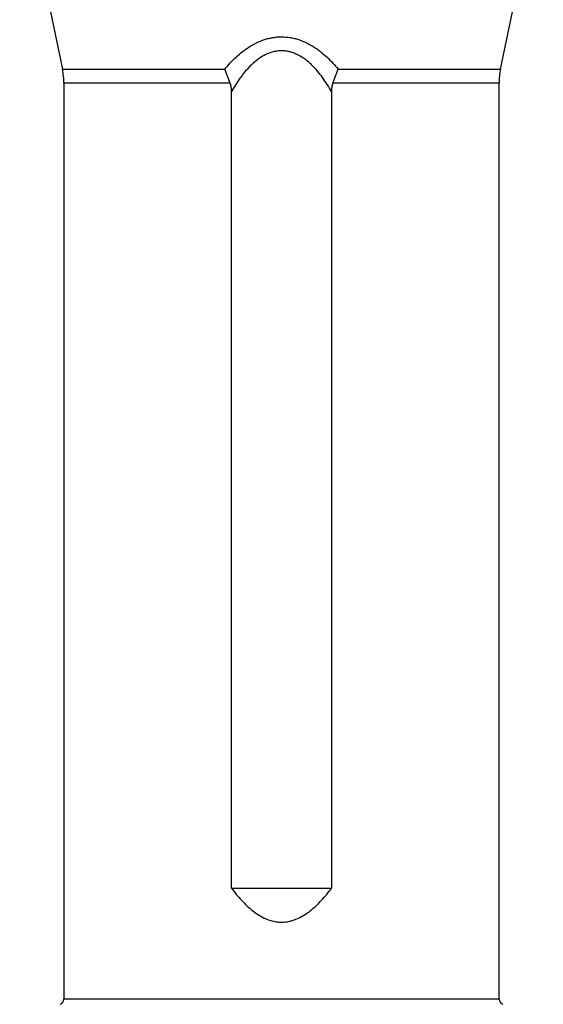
# Model space of a CAD drawing. Header units: millimetres. Extents: x 1627 to 3327, y 523 to 4613.
# Tile 4 of 8: x 2092 to 2862, y 2092 to 3541. Entities that reach past the tile are written whole.
import ezdxf

# ---------------------------------------------------------------- set-up
doc = ezdxf.new("R2010")
doc.units = ezdxf.units.MM

msp = doc.modelspace()

# ---------------------------------------------------------------- linework, layer by layer
at = {"color": 7, "linetype": 'Continuous', "lineweight": 25}
for p, q in [((2092.2, 3768.3), (2155.1, 3468.4)), ((2799.4, 3468.4), (2862.2, 3768.3)), ((2157.2, 3447.9), (2157.2, 2100)), ((2403.7, 2263.3), (2403.7, 3435.4)), ((2550.8, 3435.4), (2550.8, 2263.3)), ((2797.2, 2100), (2797.2, 3447.9)), ((2403.7, 2263.3), (2550.8, 2263.3))]:
    msp.add_line(p, q, dxfattribs=at)
at = {"color": 1, "linetype": 'Continuous', "lineweight": 25}
for p, q in [((2155.1, 3468.4), (2393.9, 3468.4)), ((2560.5, 3468.4), (2799.4, 3468.4)), ((2401.9, 3447.9), (2157.2, 3447.9)), ((2797.2, 3447.9), (2552.6, 3447.9)), ((2797.2, 2100), (2157.2, 2100))]:
    msp.add_line(p, q, dxfattribs=at)
at = {"color": 7, "linetype": 'Continuous', "lineweight": 25}
for centre, radius, start, end in [((2057.2, 3447.9), 100, 0, 11.8393), ((2897.2, 3447.9), 100, 168.1607, 180), ((2149.2, 2100), 8, 288.7982, 0), ((2805.2, 2100), 8, 180, 251.2018)]:
    msp.add_arc(centre, radius, start, end, dxfattribs=at)
for points, knots in [([(2393.9, 3468.4), (2396.5, 3471.5), (2399.1, 3474.6), (2404.6, 3480.6), (2407.5, 3483.5), (2413.4, 3489), (2416.4, 3491.7), (2422.8, 3496.7), (2426.2, 3499.1), (2430.6, 3501.9), (2431.4, 3502.4), (2433.2, 3503.5), (2434.1, 3504), (2436.9, 3505.5), (2438.7, 3506.5), (2444.4, 3509.2), (2448.2, 3510.8), (2454.3, 3512.7), (2456.3, 3513.3), (2460.5, 3514.3), (2462.6, 3514.7), (2465.7, 3515.2), (2466.8, 3515.4), (2468.9, 3515.6), (2470, 3515.8), (2473.2, 3516), (2475.3, 3516.1), (2481.6, 3516.1), (2485.8, 3515.7), (2492.1, 3514.7), (2494.1, 3514.3), (2498.3, 3513.3), (2500.3, 3512.7), (2506.4, 3510.7), (2510.3, 3509.1), (2517.7, 3505.5), (2521.3, 3503.5), (2525.7, 3500.7), (2526.6, 3500.2), (2528.3, 3499), (2529.1, 3498.4), (2531.6, 3496.6), (2533.3, 3495.4), (2538.1, 3491.6), (2541.2, 3488.9), (2547.1, 3483.4), (2549.9, 3480.5), (2555.4, 3474.6), (2558, 3471.5), (2560.5, 3468.4)], [0, 0, 0, 0, 0.0625, 0.0625, 0.125, 0.125, 0.1875, 0.1875, 0.25, 0.25, 0.265625, 0.265625, 0.28125, 0.28125, 0.3125, 0.3125, 0.375, 0.375, 0.40625, 0.40625, 0.4375, 0.4375, 0.453125, 0.453125, 0.46875, 0.46875, 0.5, 0.5, 0.5625, 0.5625, 0.59375, 0.59375, 0.625, 0.625, 0.6875, 0.6875, 0.75, 0.75, 0.765625, 0.765625, 0.78125, 0.78125, 0.8125, 0.8125, 0.875, 0.875, 0.9375, 0.9375, 1, 1, 1, 1]), ([(2550.8, 3435.4), (2548.8, 3438.9), (2546.7, 3442.4), (2542.3, 3449.3), (2540.1, 3452.7), (2535.3, 3459.3), (2532.8, 3462.5), (2527.5, 3468.7), (2524.7, 3471.7), (2521, 3475.3), (2520.3, 3476), (2518.7, 3477.4), (2518, 3478.1), (2515.6, 3480.1), (2514, 3481.4), (2509, 3485.2), (2505.5, 3487.4), (2500, 3490.2), (2498, 3491.1), (2495.1, 3492.3), (2494.1, 3492.6), (2492.1, 3493.3), (2491.1, 3493.6), (2488, 3494.4), (2485.9, 3494.8), (2482.8, 3495.3), (2481.7, 3495.4), (2479.6, 3495.5), (2478.5, 3495.6), (2475.3, 3495.6), (2473.2, 3495.4), (2468.9, 3494.9), (2466.9, 3494.5), (2460.8, 3492.9), (2456.9, 3491.4), (2452.2, 3489.1), (2451.2, 3488.6), (2449.4, 3487.5), (2448.5, 3487), (2446.7, 3485.9), (2445.8, 3485.3), (2444.1, 3484.1), (2443.2, 3483.5), (2439, 3480.4), (2435.9, 3477.7), (2430, 3472), (2427.2, 3469), (2423.2, 3464.3), (2421.9, 3462.7), (2419.3, 3459.4), (2418.1, 3457.8), (2414.5, 3452.8), (2412.2, 3449.4), (2407.8, 3442.5), (2405.7, 3438.9), (2403.7, 3435.4)], [0, 0, 0, 0, 0.0625, 0.0625, 0.125, 0.125, 0.1875, 0.1875, 0.25, 0.25, 0.265625, 0.265625, 0.28125, 0.28125, 0.3125, 0.3125, 0.375, 0.375, 0.40625, 0.40625, 0.421875, 0.421875, 0.4375, 0.4375, 0.46875, 0.46875, 0.484375, 0.484375, 0.5, 0.5, 0.53125, 0.53125, 0.5625, 0.5625, 0.625, 0.625, 0.640625, 0.640625, 0.65625, 0.65625, 0.671875, 0.671875, 0.6875, 0.6875, 0.75, 0.75, 0.8125, 0.8125, 0.84375, 0.84375, 0.875, 0.875, 0.9375, 0.9375, 1, 1, 1, 1]), ([(2401.9, 3447.9), (2400.6, 3451.3), (2399.3, 3454.7), (2397.4, 3459.9), (2396.7, 3461.6), (2395.7, 3464.1), (2395.3, 3465), (2394.8, 3466.3), (2394.6, 3466.7), (2394.3, 3467.5), (2394.1, 3468), (2393.9, 3468.4)], [0, 0, 0, 0, 0.5, 0.5, 0.75, 0.75, 0.875, 0.875, 0.9375, 0.9375, 1, 1, 1, 1]), ([(2552.6, 3447.9), (2553.8, 3451.3), (2555.1, 3454.7), (2557.1, 3459.9), (2557.8, 3461.6), (2558.8, 3464.1), (2559.1, 3465), (2559.7, 3466.3), (2559.8, 3466.7), (2560.2, 3467.5), (2560.4, 3468), (2560.5, 3468.4)], [0, 0, 0, 0, 0.5, 0.5, 0.75, 0.75, 0.875, 0.875, 0.9375, 0.9375, 1, 1, 1, 1]), ([(2403.7, 3435.4), (2403.7, 3437.5), (2403.6, 3439.6), (2403.2, 3442.7), (2403, 3443.8), (2402.5, 3445.8), (2402.2, 3446.9), (2401.9, 3447.9)], [0, 0, 0, 0, 0.5, 0.5, 0.75, 0.75, 1, 1, 1, 1]), ([(2552.6, 3447.9), (2552.2, 3446.9), (2551.9, 3445.8), (2551.5, 3443.8), (2551.3, 3442.7), (2550.9, 3439.6), (2550.8, 3437.5), (2550.8, 3435.4)], [0, 0, 0, 0, 0.25, 0.25, 0.5, 0.5, 1, 1, 1, 1]), ([(2403.7, 2263.3), (2406, 2260.2), (2408.3, 2257.2), (2413.2, 2251.3), (2415.7, 2248.5), (2420.8, 2242.9), (2423.5, 2240.1), (2429.1, 2234.9), (2432, 2232.4), (2438.1, 2227.6), (2441.2, 2225.4), (2446.1, 2222.4), (2447.8, 2221.4), (2450.4, 2220.1), (2451.2, 2219.7), (2453, 2218.8), (2453.9, 2218.4), (2458.3, 2216.5), (2462, 2215.4), (2467.7, 2214.1), (2469.6, 2213.8), (2472.5, 2213.5), (2473.4, 2213.4), (2475.4, 2213.3), (2476.4, 2213.3), (2481.2, 2213.3), (2485, 2213.7), (2489.7, 2214.8), (2490.7, 2215), (2492.5, 2215.5), (2493.5, 2215.8), (2496.2, 2216.7), (2498, 2217.4), (2503.4, 2219.6), (2506.7, 2221.4), (2510.8, 2223.9), (2511.7, 2224.4), (2513.3, 2225.5), (2514.1, 2226), (2516.4, 2227.7), (2518, 2228.8), (2522.5, 2232.4), (2525.4, 2234.9), (2530.9, 2240.1), (2533.6, 2242.8), (2538.8, 2248.4), (2541.3, 2251.3), (2546.1, 2257.2), (2548.5, 2260.2), (2550.8, 2263.3)], [0, 0, 0, 0, 0.0625, 0.0625, 0.125, 0.125, 0.1875, 0.1875, 0.25, 0.25, 0.3125, 0.3125, 0.34375, 0.34375, 0.359375, 0.359375, 0.375, 0.375, 0.4375, 0.4375, 0.46875, 0.46875, 0.484375, 0.484375, 0.5, 0.5, 0.5625, 0.5625, 0.578125, 0.578125, 0.59375, 0.59375, 0.625, 0.625, 0.6875, 0.6875, 0.703125, 0.703125, 0.71875, 0.71875, 0.75, 0.75, 0.8125, 0.8125, 0.875, 0.875, 0.9375, 0.9375, 1, 1, 1, 1])]:
    msp.add_open_spline(points, degree=3, knots=knots, dxfattribs=at)

doc.saveas('drawing.dxf')
